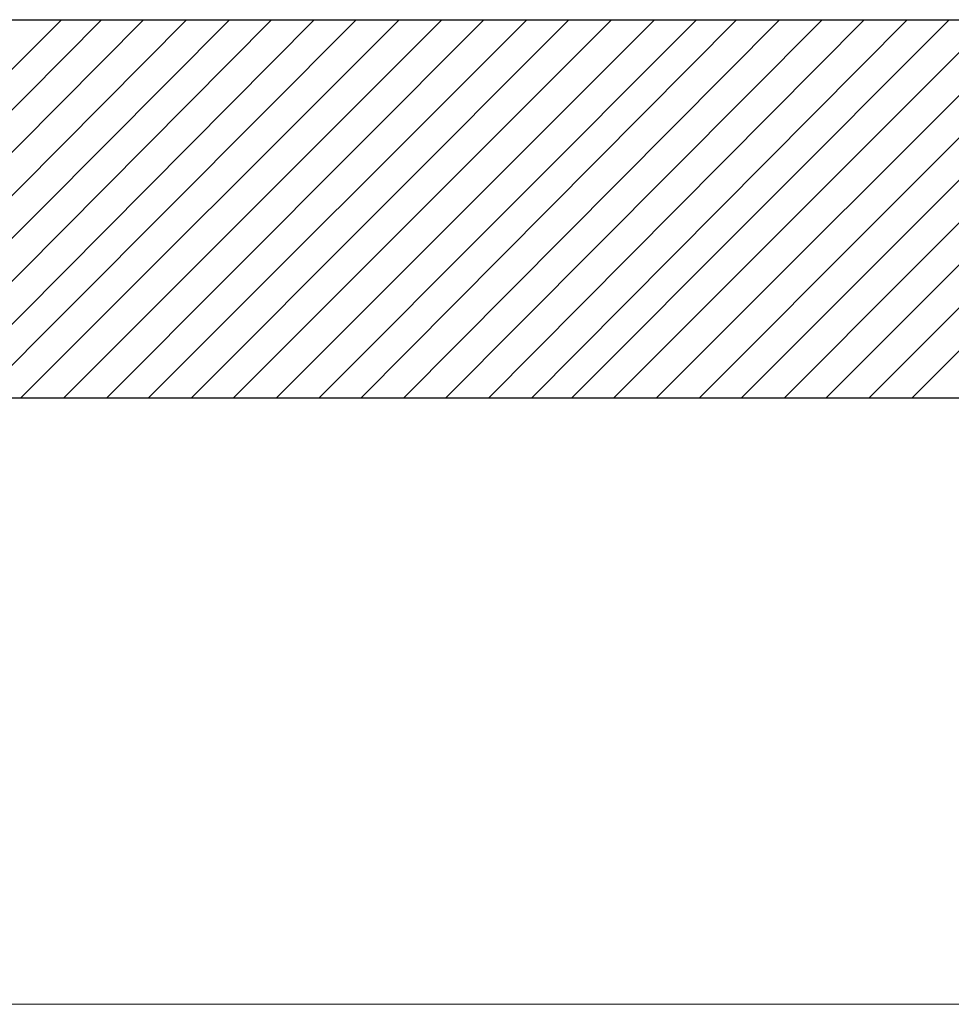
# Model space of a CAD drawing. Header units: millimetres. Extents: x 140304 to 319987, y -10756 to 142544.
# Tile 98 of 203: x 147311 to 148793, y 85966 to 87532. Entities that reach past the tile are written whole.
import ezdxf

# ---------------------------------------------------------------- set-up
doc = ezdxf.new("R2010")
doc.units = ezdxf.units.MM
doc.header["$LTSCALE"] = 10
doc.layers.get('0').update_dxf_attribs({"linetype": 'CONTINUOUS'})
doc.layers.add('A wall', color=1, linetype='CONTINUOUS', lineweight=15)
doc.layers.add('T', color=2, linetype='CONTINUOUS', lineweight=20)
doc.layers.add('hatch', color=7, linetype='CONTINUOUS', lineweight=0, true_color=0x919191)

msp = doc.modelspace()

# ---------------------------------------------------------------- linework, layer by layer
for points in [[(140828, 87532.4), (159965.8, 87532.4)], [(149462.5, 86930.3), (140828, 86930.3)]]:
    msp.add_lwpolyline(points)
at = {"layer": 'A wall', "ltscale": 0.25}
for points in [[(140828, 87532.4), (159965.8, 87532.4)], [(149462.5, 86930.3), (140828, 86930.3)]]:
    msp.add_lwpolyline(points, dxfattribs=at)
at = {"layer": 'hatch'}
for points in [[(146775.2, 86930.3), (147377.3, 87532.4)], [(146843.4, 86930.3), (147441, 87532.4)], [(146910.1, 86930.3), (147507.8, 87532.4)], [(146978.3, 86930.3), (147576, 87532.4)], [(147045.1, 86930.3), (147644.2, 87532.4)], [(147113.3, 86930.3), (147711, 87532.4)], [(147181.5, 86930.3), (147779.2, 87532.4)], [(147245.3, 86930.3), (147845.9, 87532.4)], [(147312, 86930.3), (147914.1, 87532.4)], [(147380.2, 86930.3), (147982.4, 87532.4)], [(147448.5, 86930.3), (148049.1, 87532.4)], [(147515.2, 86930.3), (148117.4, 87532.4)], [(147583.4, 86930.3), (148184.1, 87532.4)], [(147650.2, 86930.3), (148252.3, 87532.4)], [(147718.4, 86930.3), (148320.5, 87532.4)], [(147786.6, 86930.3), (148387.3, 87532.4)], [(147853.3, 86930.3), (148451.1, 87532.4)], [(147921.5, 86930.3), (148519.3, 87532.4)], [(147988.3, 86930.3), (148587.5, 87532.4)], [(148056.6, 86930.3), (148654.2, 87532.4)], [(148124.8, 86930.3), (148722.4, 87532.4)], [(148188.5, 86930.3), (148789.2, 87532.4)], [(148255.3, 86930.3), (148857.4, 87532.4)], [(148323.5, 86930.3), (148925.6, 87532.4)], [(148391.7, 86930.3), (148992.4, 87532.4)], [(148458.5, 86930.3), (149060.6, 87532.4)], [(148526.7, 86930.3), (149127.3, 87532.4)], [(148593.4, 86930.3), (149195.5, 87532.4)], [(148661.6, 86930.3), (149263.8, 87532.4)], [(148729.9, 86930.3), (149330.5, 87532.4)]]:
    msp.add_lwpolyline(points, dxfattribs=at)
at = {"layer": 'T'}
msp.add_lwpolyline([(140304.4, 85966.3), (167058.2, 85966.3)], dxfattribs=at)

doc.saveas('drawing.dxf')
